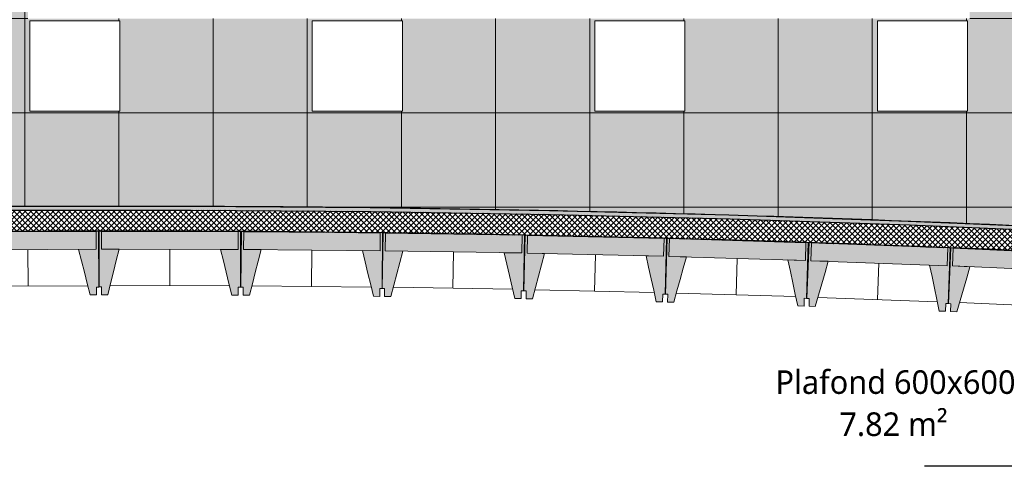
# Model space of a CAD drawing. Header units: centimetres. Extents: x -3137 to 8943, y -3619 to 550.
# Tile 20 of 47: x 4653 to 5280, y -2202 to -1918. Entities that reach past the tile are written whole.
import ezdxf

# ---------------------------------------------------------------- set-up
doc = ezdxf.new("R2010")
doc.units = ezdxf.units.CM
for name, color, linetype, lineweight in [('0-1', 7, 'Continuous', 5), ('ANNOTATIONS-6', 7, 'Continuous', 18), ('HACHURE_C-5', 7, 'Continuous', 18), ('MUR_C', 7, 'Continuous', 25), ('OSSATURE', 7, 'Continuous', 18), ('OSSATURE_C', 7, 'Continuous', 18), ('Z', 7, 'Continuous', 18)]:
    doc.layers.add(name, color=color, linetype=linetype, lineweight=lineweight)
for name, color, linetype, lineweight, true_color in [('ANNOTATIONS-5', 7, 'Continuous', 18, 0xffcd9b), ('HACHURE_C-3', 7, 'Continuous', 5, 0xdadada), ('OSSATURE-4', 7, 'Continuous', 5, 0x787878), ('OSSATURE-5', 5, 'Continuous', 25, 0x0000ff), ('TITRARCHI-1', 1, 'Continuous', 30, 0xff0000)]:
    doc.layers.add(name, color=color, linetype=linetype, lineweight=lineweight, true_color=true_color)
doc.styles.add('Trebuchet MS_1', font='trebuc.ttf', dxfattribs={"height": 15})

# ---------------------------------------------------------------- blocks, each defined once
blk = doc.blocks.new('B02_ARC_rvt-3-DDDD_AAA_NNNN_CCC_1_50_N0_Faux plafonds')
at = {"layer": 'ANNOTATIONS-6'}
h = blk.add_hatch(dxfattribs=at)
h.set_pattern_fill('FP_63', color=256, style=0, pattern_type=2)
h.set_pattern_definition([(270, (-1884.083, -1737.12), (-60, -4e-15), []), (180, (-1884.083, -1737.12), (7e-15, 60), [])])
h.paths.add_polyline_path([(-1509.15, -2050.85), (-1498.12, -1917.81), (-1479.09, -1919.39), (-1439.61, -1443.36), (-1565.11, -1437.65), (-1614.1, -1435.8), (-1676.26, -1433.51), (-1721.9, -1432.12), (-1803.96, -1429.9), (-1842.94, -1429.02), (-1918.66, -1427.64), (-1962.51, -1427.01), (-2035.75, -1426.32), (-2081.41, -1426.03), (-2192.7, -1426.06), (-2205.41, -1426.12), (-2318.27, -1427.16), (-2308.86, -2037.77), (-2194.44, -2036.63), (-2080.01, -2036.5), (-1965.59, -2037.37), (-1851.18, -2039.25), (-1736.79, -2042.13), (-1622.43, -2046.01), (-1509.15, -2050.85)])
h.paths.add_polyline_path([(-2002.93, -1975.97), (-2002.93, -1918.57), (-1945.53, -1918.57), (-1945.53, -1975.97)])
h.paths.add_polyline_path([(-2182.93, -1975.97), (-2182.93, -1918.57), (-2125.53, -1918.57), (-2125.53, -1975.97), (-2148.06, -1975.97)])
h.paths.add_polyline_path([(-1803.96, -1975.97), (-1822.93, -1975.97), (-1822.93, -1918.57), (-1765.53, -1918.57), (-1765.53, -1975.97)])
h.paths.add_polyline_path([(-1642.93, -1975.97), (-1642.93, -1918.57), (-1585.53, -1918.57), (-1585.53, -1975.97)])
h.paths.add_polyline_path([(-2033.36, -1917.12), (-2184.08, -1917.12), (-2184.08, -1557.12), (-1584.08, -1557.12), (-1584.08, -1917.12), (-1918.66, -1917.12)])
h.paths.add_polyline_path([(-2002.93, -1555.97), (-2002.93, -1498.57), (-1945.53, -1498.57), (-1945.53, -1555.97)])
h.paths.add_polyline_path([(-2148.06, -1555.97), (-2182.93, -1555.97), (-2182.93, -1498.57), (-2125.53, -1498.57), (-2125.53, -1555.97)])
h.paths.add_polyline_path([(-1822.93, -1555.97), (-1822.93, -1498.57), (-1765.53, -1498.57), (-1765.53, -1555.97)])
h.paths.add_polyline_path([(-1585.53, -1555.97), (-1642.93, -1555.97), (-1642.93, -1498.57), (-1585.53, -1498.57), (-1585.53, -1509.6)])
at = {"layer": 'HACHURE_C-3'}
h = blk.add_hatch(color=256, dxfattribs=at)
h.paths.add_polyline_path([(-1054.05, -2082.75), (-1053.84, -2080.26), (-1165.72, -2071.55), (-1277.46, -2063.82), (-1389.26, -2057.05), (-1500.91, -2051.27), (-1501.11, -2053.73), (-1388.12, -2059.62), (-1276.63, -2066.38), (-1165.2, -2074.1), (-1055.15, -2082.67)])
h.paths.add_polyline_path([(-1508.11, -2053.4), (-1507.9, -2050.91), (-1517.2, -2050.5), (-1623.33, -2045.98), (-1737.55, -2042.1), (-1851.79, -2039.23), (-1966.06, -2037.37), (-2080.34, -2036.5), (-2194.62, -2036.63), (-2308.9, -2037.77), (-2308.86, -2040.27), (-2194.44, -2039.13), (-2080.01, -2039), (-1965.59, -2039.87), (-1851.18, -2041.75), (-1736.79, -2044.63), (-1622.43, -2048.51), (-1508.53, -2053.38)])
at = {"layer": 'HACHURE_C-5'}
h = blk.add_hatch(dxfattribs=at)
h.set_pattern_fill('FP_43', color=256, style=0, pattern_type=2)
h.set_pattern_definition([(45, (0, 0), (-1.767767, 1.767767), []), (135, (0, 0), (-1.767767, -1.767767), [])])
h.paths.add_polyline_path([(-1055.15, -2096.21), (-1054.05, -2082.75), (-1165.72, -2074.06), (-1277.46, -2066.32), (-1389.26, -2059.55), (-1508.11, -2053.4), (-1622.43, -2048.51), (-1736.79, -2044.63), (-1851.18, -2041.75), (-1965.59, -2039.87), (-2080.01, -2039), (-2194.44, -2039.13), (-2311.36, -2040.3), (-2311.15, -2053.8), (-2308.65, -2053.76), (-2183.19, -2052.57), (-2057.72, -2052.59), (-1932.26, -2053.82), (-1803.96, -2056.33), (-1681.39, -2059.89), (-1556.02, -2064.74), (-1430.69, -2070.8), (-1305.43, -2078.06), (-1180.25, -2086.53), (-1058.4, -2095.96)])
at = {"layer": 'ANNOTATIONS-6'}
for p, q in [((-2182.93, -1918.57), (-2125.53, -1918.57)), ((-2182.93, -1975.97), (-2182.93, -1918.57)), ((-2182.93, -1918.57), (-2182.93, -1975.97)), ((-2125.53, -1918.57), (-2182.93, -1918.57)), ((-2125.53, -1918.57), (-2125.53, -1975.97)), ((-2125.53, -1975.97), (-2125.53, -1918.57)), ((-2002.93, -1918.57), (-1945.53, -1918.57)), ((-2002.93, -1975.97), (-2002.93, -1918.57)), ((-2002.93, -1918.57), (-2002.93, -1975.97)), ((-1945.53, -1918.57), (-2002.93, -1918.57)), ((-1945.53, -1918.57), (-1945.53, -1975.97)), ((-1945.53, -1975.97), (-1945.53, -1918.57)), ((-1822.93, -1975.97), (-1822.93, -1918.57)), ((-1822.93, -1918.57), (-1765.53, -1918.57)), ((-1765.53, -1918.57), (-1822.93, -1918.57)), ((-1822.93, -1918.57), (-1822.93, -1975.97)), ((-1765.53, -1918.57), (-1765.53, -1975.97)), ((-1765.53, -1975.97), (-1765.53, -1918.57)), ((-1642.93, -1918.57), (-1585.53, -1918.57)), ((-1642.93, -1975.97), (-1642.93, -1918.57)), ((-1642.93, -1918.57), (-1642.93, -1975.97)), ((-1585.53, -1918.57), (-1642.93, -1918.57)), ((-1585.53, -1918.57), (-1585.53, -1975.97)), ((-1585.53, -1975.97), (-1585.53, -1918.57)), ((-2125.53, -1975.97), (-2182.93, -1975.97)), ((-2182.93, -1975.97), (-2125.53, -1975.97)), ((-1945.53, -1975.97), (-2002.93, -1975.97)), ((-2002.93, -1975.97), (-1945.53, -1975.97)), ((-1765.53, -1975.97), (-1822.93, -1975.97)), ((-1822.93, -1975.97), (-1765.53, -1975.97)), ((-1585.53, -1975.97), (-1642.93, -1975.97)), ((-1642.93, -1975.97), (-1585.53, -1975.97))]:
    blk.add_line(p, q, dxfattribs=at)
blk.add_arc((-2122.26, -15080.1), 13043.67, 87.305877, 90.819869, dxfattribs=at)
blk.add_arc((-2122.26, -15080.1), 13043.67, 87.305877, 90.819869, dxfattribs=at)
at = {"layer": 'MUR_C', "flags": 128}
for points in [[(-2308.9, -2037.77), (-2194.62, -2036.63), (-2080.34, -2036.5), (-1966.06, -2037.37), (-1851.79, -2039.23), (-1737.55, -2042.1), (-1623.33, -2045.98), (-1509.15, -2050.85)], [(-2308.86, -2040.27), (-2194.44, -2039.13), (-2080.01, -2039), (-1965.59, -2039.87), (-1851.18, -2041.75), (-1736.79, -2044.63), (-1622.43, -2048.51), (-1508.11, -2053.4)]]:
    blk.add_lwpolyline(points, dxfattribs=at)
at = {"layer": 'MUR_C'}
blk.add_arc((-2122.26, -15080.1), 13027.67, 85.301609, 90.819797, dxfattribs=at)
blk = doc.blocks.new('20_MUR PREFA_01 - MODULE_01 B-V151-DDDD_AAA_NNNN_CCC_1_50_N0_Faux plafonds')
at = {"layer": 'Z'}
for p, q in [((0, 11.46), (0, 34.62)), ((0, 0.05), (0, 0.15))]:
    blk.add_line(p, q, dxfattribs=at)
blk = doc.blocks.new('20_MUR PREFA_01 - MODULE_01 B-V152-DDDD_AAA_NNNN_CCC_1_50_N0_Faux plafonds')
at = {"layer": 'Z'}
for p, q in [((0, 11.46), (0, 34.62)), ((0, 0.07), (0, 0.15))]:
    blk.add_line(p, q, dxfattribs=at)
blk = doc.blocks.new('20_MUR PREFA_01 - MODULE_01 B-V153-DDDD_AAA_NNNN_CCC_1_50_N0_Faux plafonds')
at = {"layer": 'Z'}
for p, q in [((0, 11.46), (0, 34.62)), ((0, -0.01), (0, 0.15))]:
    blk.add_line(p, q, dxfattribs=at)
blk = doc.blocks.new('20_MUR PREFA_01 - MODULE_01 B-V154-DDDD_AAA_NNNN_CCC_1_50_N0_Faux plafonds')
at = {"layer": 'Z'}
for p, q in [((0, 11.46), (0, 34.62)), ((0, 0.01), (0, 0.15))]:
    blk.add_line(p, q, dxfattribs=at)
blk = doc.blocks.new('20_MUR PREFA_01 - MODULE_01 B-V155-DDDD_AAA_NNNN_CCC_1_50_N0_Faux plafonds')
at = {"layer": 'Z'}
for p, q in [((0, 11.46), (0, 34.62)), ((0, 0.09), (0, 0.15))]:
    blk.add_line(p, q, dxfattribs=at)
blk = doc.blocks.new('20_MUR PREFA_01 - MODULE_01 B-V156-DDDD_AAA_NNNN_CCC_1_50_N0_Faux plafonds')
at = {"layer": 'Z'}
for p, q in [((0, 11.46), (0, 34.62)), ((0, 0.07), (0, 0.15))]:
    blk.add_line(p, q, dxfattribs=at)
blk = doc.blocks.new('20_MUR PREFA_01 - MODULE_01 B-V157-DDDD_AAA_NNNN_CCC_1_50_N0_Faux plafonds')
at = {"layer": 'Z'}
for p, q in [((0, 11.46), (0, 34.62)), ((0, -0.13), (0, 0.15))]:
    blk.add_line(p, q, dxfattribs=at)
blk = doc.blocks.new('B02_DC_STR_rvt-3-DDDD_AAA_NNNN_CCC_1_50_N0_Faux plafonds')
at = {"layer": 'ANNOTATIONS-6'}
h = blk.add_hatch(dxfattribs=at)
h.set_pattern_fill('FP_74', color=256, style=0, pattern_type=2)
h.set_pattern_definition([(46.234, (-1628.735, 48.803), (6.788105, 17.08677), [0.40481, -6.955, 0.40481, -6.955, -39.254]), (46.234, (-1628.735, 48.803), (6.788105, 17.08677), [-14.72, 0.40481, -14.315, 0.40481, -6.955, -17.174]), (46.234, (-1628.735, 48.803), (6.788105, 17.08677), [-36.801, 0.40481, -4.502, 0.40481, -11.862]), (96.229, (-1626.19, 56.461), (-4.8637842, 24.5622786), [1.29, -22.171, 1.29, -22.171, -125.126]), (96.229, (-1626.19, 56.461), (-4.8637842, 24.5622786), [-46.922, 1.29, -45.632, 1.29, -22.171, -54.743]), (96.229, (-1626.19, 56.461), (-4.8637842, 24.5622786), [-117.306, 1.29, -14.35, 1.29, -37.812]), (264.92, (-1625.341, 77.346), (-1.9244539, -41.6491927), [1.581, -27.17, 1.581, -27.17, -153.338]), (264.92, (-1625.341, 77.346), (-1.9244539, -41.6491927), [-57.502, 1.581, -55.92, 1.581, -27.17, -67.085]), (264.92, (-1625.341, 77.346), (-1.9244539, -41.6491927), [-143.754, 1.581, -17.586, 1.581, -46.337])])
h.paths.add_polyline_path([(-1686.53, -2060.96), (-1686.49, -2059.74), (-1686.94, -2059.73), (-1686.94, -2060.95)])
h.paths.add_polyline_path([(-1666.05, -1433.89), (-1666.05, -1433.82), (-1670.55, -1433.72)])
h = blk.add_hatch(dxfattribs=at)
h.set_pattern_fill('FP_70', color=256, style=0, pattern_type=2)
h.set_pattern_definition([(0, (0, 0), (40.64, 10.16), [1.676, -28.804, 1.676, -28.804, -162.56]), (0, (0, 0), (40.64, 10.16), [-60.96, 1.676, -59.284, 1.676, -28.804, -71.12]), (0, (0, 0), (40.64, 10.16), [-152.4, 1.676, -18.644, 1.676, -49.124]), (120, (15.24, 5.08), (-29.11882, 30.115272), [1.676, -28.804, 1.676, -28.804, -162.56]), (120, (15.24, 5.08), (-29.11882, 30.115272), [-60.96, 1.676, -59.284, 1.676, -28.804, -71.12]), (120, (15.24, 5.08), (-29.11882, 30.115272), [-152.4, 1.676, -18.644, 1.676, -49.124]), (240, (20.32, 25.4), (-11.52118, -40.275272), [1.676, -28.804, 1.676, -28.804, -162.56]), (240, (20.32, 25.4), (-11.52118, -40.275272), [-60.96, 1.676, -59.284, 1.676, -28.804, -71.12]), (240, (20.32, 25.4), (-11.52118, -40.275272), [-152.4, 1.676, -18.644, 1.676, -49.124])])
h.paths.add_polyline_path([(-1596.15, -2064.24), (-1596.1, -2063.19), (-1596.55, -2063.17), (-1596.55, -2064.22)])
at = {"layer": 'OSSATURE-4'}
for points in [[(-2227.61, -2064.37), (-2140.62, -2063.96), (-2140.67, -2052.65), (-2227.67, -2053.06), (-2227.61, -2064.32)], [(-2144.48, -2093.04), (-2140.48, -2093.02), (-2140.48, -2088.02), (-2139, -2088.01), (-2139.17, -2052.5), (-2154.67, -2052.57), (-2154.63, -2052.72), (-2140.67, -2052.65), (-2140.67, -2063.96), (-2151.79, -2064.02), (-2145.74, -2088.02)], [(-2133.24, -2092.95), (-2126, -2063.9), (-2137.17, -2063.88), (-2137.15, -2052.57), (-2123.18, -2052.57), (-2123.15, -2052.45), (-2138.65, -2052.42), (-2138.73, -2087.93), (-2137.23, -2087.94), (-2137.23, -2092.94), (-2137.17, -2092.94)], [(-2050.18, -2064.08), (-2050.18, -2052.76), (-2137.15, -2052.6), (-2137.15, -2063.88), (-2057.79, -2064.06)], [(-2050.24, -2093.13), (-2050.18, -2088.13), (-2048.73, -2088.14), (-2048.65, -2052.62), (-2064.14, -2052.62), (-2064.11, -2052.73), (-2050.15, -2052.76), (-2050.18, -2064.08), (-2061.35, -2064.05), (-2054.24, -2093.12)], [(-2043, -2093.19), (-2035.56, -2064.2), (-2046.74, -2064.09), (-2046.63, -2052.78), (-2032.67, -2052.91), (-2032.63, -2052.77), (-2048.13, -2052.62), (-2048.46, -2088.14), (-2046.96, -2088.15), (-2046.96, -2093.15)], [(-1959.74, -2064.89), (-1959.64, -2053.58), (-2046.63, -2052.78), (-2046.74, -2064.09), (-1967.46, -2064.82)], [(-1960.01, -2093.95), (-1959.96, -2088.95), (-1958.46, -2088.96), (-1958.13, -2053.45), (-1973.63, -2053.31), (-1973.6, -2053.45), (-1959.64, -2053.58), (-1959.74, -2064.89), (-1970.91, -2064.79), (-1964.01, -2093.91)], [(-1952.92, -2094.05), (-1945.28, -2065.12), (-1956.45, -2064.93), (-1956.27, -2053.63), (-1942.31, -2053.85), (-1942.27, -2053.71), (-1957.77, -2053.46), (-1958.34, -2088.97), (-1956.84, -2088.99), (-1956.92, -2093.99), (-1956.84, -2093.99)], [(-1869.47, -2066.34), (-1869.28, -2055.03), (-1956.27, -2053.63), (-1956.45, -2064.93), (-1877.29, -2066.21)], [(-1869.93, -2095.39), (-1869.85, -2090.39), (-1868.35, -2090.42), (-1867.78, -2054.91), (-1883.28, -2054.66), (-1883.25, -2054.8), (-1869.28, -2055.03), (-1869.47, -2066.34), (-1880.64, -2066.16), (-1873.93, -2095.33)], [(-1862.76, -2095.55), (-1854.92, -2066.66), (-1866.09, -2066.41), (-1865.83, -2055.1), (-1851.87, -2055.42), (-1851.83, -2055.27), (-1867.33, -2054.92), (-1868.15, -2090.42), (-1866.65, -2090.46), (-1866.76, -2095.46), (-1866.65, -2095.46)], [(-1779.12, -2068.41), (-1778.86, -2057.1), (-1865.83, -2055.1), (-1866.09, -2066.41), (-1787.04, -2068.23)], [(-1779.79, -2097.46), (-1779.67, -2092.46), (-1778.17, -2092.5), (-1777.35, -2056.99), (-1792.85, -2056.63), (-1792.82, -2056.78), (-1778.86, -2057.1), (-1779.12, -2068.41), (-1790.29, -2068.15), (-1783.79, -2097.37)], [(-1772.62, -2097.67), (-1764.58, -2068.84), (-1775.74, -2068.5), (-1775.4, -2057.2), (-1761.45, -2057.61), (-1761.41, -2057.47), (-1776.9, -2057.01), (-1777.96, -2092.5), (-1776.47, -2092.55), (-1776.62, -2097.55), (-1776.47, -2097.55)], [(-1688.78, -2071.11), (-1688.44, -2059.8), (-1775.4, -2057.2), (-1775.74, -2068.5), (-1689.25, -2071.1)], [(-1689.65, -2100.16), (-1689.5, -2095.16), (-1688.01, -2095.2), (-1686.94, -2059.7), (-1702.43, -2059.24), (-1702.4, -2059.39), (-1688.44, -2059.8), (-1688.78, -2071.11), (-1699.95, -2070.78), (-1693.65, -2100.04)], [(-1682.49, -2100.41), (-1674.25, -2071.64), (-1685.41, -2071.23), (-1684.99, -2059.92), (-1671.04, -2060.44), (-1671, -2060.29), (-1686.49, -2059.72), (-1687.8, -2095.21), (-1686.3, -2095.27), (-1686.48, -2100.26), (-1686.3, -2100.27)], [(-1598.47, -2074.44), (-1598.05, -2063.13), (-1684.99, -2059.92), (-1685.41, -2071.23), (-1603.23, -2074.26)], [(-1599.54, -2103.47), (-1599.36, -2098.48), (-1597.86, -2098.53), (-1596.55, -2063.04), (-1612.04, -2062.47), (-1612.01, -2062.62), (-1598.05, -2063.13), (-1598.47, -2074.44), (-1609.64, -2074.02), (-1603.54, -2103.33)], [(-1592.38, -2103.78), (-1583.94, -2075.06), (-1595.1, -2074.57), (-1594.6, -2063.27), (-1580.65, -2063.89), (-1580.61, -2063.74), (-1596.1, -2063.06), (-1597.65, -2098.54), (-1596.15, -2098.61), (-1596.37, -2103.6), (-1596.15, -2103.61)], [(-1508.18, -2078.39), (-1507.74, -2067.09), (-1594.6, -2063.27), (-1595.1, -2074.57), (-1516.4, -2078.03)]]:
    blk.add_hatch(color=256, dxfattribs=at).paths.add_polyline_path(points)
at = {"layer": 'ANNOTATIONS-6'}
for p, q in [((-1686.98, -2060.95), (-1686.53, -2060.96)), ((-1686.53, -2060.96), (-1686.98, -2060.95)), ((-1596.59, -2064.22), (-1596.15, -2064.24)), ((-1596.15, -2064.24), (-1596.59, -2064.22))]:
    blk.add_line(p, q, dxfattribs=at)
at = {"layer": 'OSSATURE'}
for p, q in [((-2222.05, -2087.51), (-2145.96, -2087.15)), ((-2131.77, -2087.05), (-2055.68, -2087.22)), ((-2041.49, -2087.3), (-1965.41, -2088)), ((-1951.37, -2088.18), (-1875.29, -2089.41)), ((-1861.17, -2089.69), (-1785.1, -2091.44)), ((-1770.99, -2091.82), (-1694.93, -2094.1)), ((-1680.81, -2094.57), (-1604.78, -2097.38)), ((-1590.67, -2097.95), (-1514.65, -2101.29))]:
    blk.add_line(p, q, dxfattribs=at)
at = {"layer": 'OSSATURE_C'}
for p, q in [((-2227.67, -2053.06), (-2140.67, -2052.65)), ((-2154.67, -2052.57), (-2139.17, -2052.5)), ((-2154.63, -2052.72), (-2154.67, -2052.57)), ((-2140.67, -2052.65), (-2154.63, -2052.72)), ((-2140.62, -2063.96), (-2140.67, -2052.65)), ((-2140.67, -2052.65), (-2140.62, -2063.96)), ((-2139.17, -2052.5), (-2139, -2088.01)), ((-2138.73, -2087.93), (-2138.65, -2052.42)), ((-2138.65, -2052.42), (-2123.15, -2052.45)), ((-2137.15, -2052.57), (-2137.17, -2063.88)), ((-2137.17, -2063.88), (-2137.15, -2052.57)), ((-2123.19, -2052.6), (-2137.15, -2052.57)), ((-2137.15, -2052.57), (-2050.15, -2052.76)), ((-2123.15, -2052.45), (-2123.19, -2052.6)), ((-2064.11, -2052.73), (-2064.15, -2052.59)), ((-2064.15, -2052.59), (-2048.65, -2052.62)), ((-2050.15, -2052.76), (-2064.11, -2052.73)), ((-2050.18, -2064.08), (-2050.15, -2052.76)), ((-2050.15, -2052.76), (-2050.18, -2064.08)), ((-2048.65, -2052.62), (-2048.73, -2088.14)), ((-2048.46, -2088.14), (-2048.13, -2052.62)), ((-2048.13, -2052.62), (-2032.63, -2052.77)), ((-2046.63, -2052.78), (-2046.74, -2064.09)), ((-2046.74, -2064.09), (-2046.63, -2052.78)), ((-2032.67, -2052.91), (-2046.63, -2052.78)), ((-2046.63, -2052.78), (-1959.64, -2053.58)), ((-2032.63, -2052.77), (-2032.67, -2052.91)), ((-1973.6, -2053.45), (-1973.63, -2053.31)), ((-1973.63, -2053.31), (-1958.13, -2053.45)), ((-1959.64, -2053.58), (-1973.6, -2053.45)), ((-1959.74, -2064.89), (-1959.64, -2053.58)), ((-1959.64, -2053.58), (-1959.74, -2064.89)), ((-1958.13, -2053.45), (-1958.46, -2088.96)), ((-1958.34, -2088.97), (-1957.77, -2053.46)), ((-1957.77, -2053.46), (-1942.27, -2053.71)), ((-1956.27, -2053.63), (-1956.45, -2064.93)), ((-1956.45, -2064.93), (-1956.27, -2053.63)), ((-1942.31, -2053.85), (-1956.27, -2053.63)), ((-1956.27, -2053.63), (-1869.28, -2055.03)), ((-1942.27, -2053.71), (-1942.31, -2053.85)), ((-1883.25, -2054.8), (-1883.28, -2054.66)), ((-1883.28, -2054.66), (-1867.78, -2054.91)), ((-1869.28, -2055.03), (-1883.25, -2054.8)), ((-1869.47, -2066.34), (-1869.28, -2055.03)), ((-1869.28, -2055.03), (-1869.47, -2066.34)), ((-1867.78, -2054.91), (-1868.35, -2090.42)), ((-1868.15, -2090.42), (-1867.33, -2054.92)), ((-1867.33, -2054.92), (-1851.83, -2055.27)), ((-1865.83, -2055.1), (-1866.09, -2066.41)), ((-1866.09, -2066.41), (-1865.83, -2055.1)), ((-1851.87, -2055.42), (-1865.83, -2055.1)), ((-1865.83, -2055.1), (-1778.86, -2057.1)), ((-1851.83, -2055.27), (-1851.87, -2055.42)), ((-1792.82, -2056.78), (-1792.85, -2056.63)), ((-1792.85, -2056.63), (-1777.35, -2056.99)), ((-1778.86, -2057.1), (-1792.82, -2056.78)), ((-1779.12, -2068.41), (-1778.86, -2057.1)), ((-1778.86, -2057.1), (-1779.12, -2068.41)), ((-1777.35, -2056.99), (-1778.17, -2092.5)), ((-1777.96, -2092.5), (-1776.9, -2057.01)), ((-1776.9, -2057.01), (-1761.41, -2057.47)), ((-1775.4, -2057.2), (-1775.74, -2068.5)), ((-1775.74, -2068.5), (-1775.4, -2057.2)), ((-1761.45, -2057.61), (-1775.4, -2057.2)), ((-1775.4, -2057.2), (-1688.44, -2059.8)), ((-1761.41, -2057.47), (-1761.45, -2057.61)), ((-1702.4, -2059.39), (-1702.43, -2059.24)), ((-1702.43, -2059.24), (-1686.94, -2059.7)), ((-1688.44, -2059.8), (-1702.4, -2059.39)), ((-1688.78, -2071.11), (-1688.44, -2059.8)), ((-1688.44, -2059.8), (-1688.78, -2071.11)), ((-1686.94, -2059.7), (-1688.01, -2095.2)), ((-1687.8, -2095.21), (-1686.49, -2059.72)), ((-1686.49, -2059.72), (-1671, -2060.29)), ((-1684.99, -2059.92), (-1685.41, -2071.23)), ((-1685.41, -2071.23), (-1684.99, -2059.92)), ((-1671.04, -2060.44), (-1684.99, -2059.92)), ((-1684.99, -2059.92), (-1598.05, -2063.13)), ((-1671, -2060.29), (-1671.04, -2060.44)), ((-1612.01, -2062.62), (-1612.04, -2062.47)), ((-1612.04, -2062.47), (-1596.55, -2063.04)), ((-1598.05, -2063.13), (-1612.01, -2062.62)), ((-1598.47, -2074.44), (-1598.05, -2063.13)), ((-1598.05, -2063.13), (-1598.47, -2074.44)), ((-1596.55, -2063.04), (-1597.86, -2098.53)), ((-1597.65, -2098.54), (-1596.1, -2063.06)), ((-1596.1, -2063.06), (-1580.61, -2063.74)), ((-1594.6, -2063.27), (-1595.1, -2074.57)), ((-1595.1, -2074.57), (-1594.6, -2063.27)), ((-1580.65, -2063.89), (-1594.6, -2063.27)), ((-1594.6, -2063.27), (-1507.69, -2067.09)), ((-2140.62, -2063.96), (-2227.61, -2064.37)), ((-2151.79, -2064.02), (-2140.62, -2063.96)), ((-2137.17, -2063.88), (-2126, -2063.9)), ((-2050.18, -2064.08), (-2137.17, -2063.88)), ((-2061.35, -2064.05), (-2050.18, -2064.08)), ((-2046.74, -2064.09), (-2035.56, -2064.2)), ((-1959.74, -2064.89), (-2046.74, -2064.09)), ((-1970.91, -2064.79), (-1959.74, -2064.89)), ((-1956.45, -2064.93), (-1945.28, -2065.12)), ((-1869.47, -2066.34), (-1956.45, -2064.93)), ((-1880.64, -2066.16), (-1869.47, -2066.34)), ((-1866.09, -2066.41), (-1854.92, -2066.66)), ((-1779.12, -2068.41), (-1866.09, -2066.41)), ((-1790.29, -2068.15), (-1779.12, -2068.41)), ((-1775.74, -2068.5), (-1764.58, -2068.84)), ((-1688.78, -2071.11), (-1775.74, -2068.5)), ((-1580.61, -2063.74), (-1580.65, -2063.89)), ((-1699.95, -2070.78), (-1688.78, -2071.11)), ((-1685.41, -2071.23), (-1674.25, -2071.64)), ((-1598.47, -2074.44), (-1685.41, -2071.23)), ((-1609.64, -2074.02), (-1598.47, -2074.44)), ((-1595.1, -2074.57), (-1583.94, -2075.06)), ((-1508.18, -2078.39), (-1595.1, -2074.57)), ((-2139, -2088.01), (-2140.5, -2088.02)), ((-2140.5, -2088.02), (-2140.48, -2093.02)), ((-2137.23, -2087.94), (-2138.73, -2087.93)), ((-2137.24, -2092.94), (-2137.23, -2087.94)), ((-2050.23, -2088.13), (-2050.24, -2093.13)), ((-2048.73, -2088.14), (-2050.23, -2088.13)), ((-2046.96, -2088.15), (-2048.46, -2088.14)), ((-2047, -2093.15), (-2046.96, -2088.15)), ((-2140.48, -2093.02), (-2144.48, -2093.04)), ((-2133.24, -2092.95), (-2137.24, -2092.94)), ((-2050.24, -2093.13), (-2054.24, -2093.12)), ((-2043, -2093.19), (-2047, -2093.15)), ((-1960.01, -2093.95), (-1964.01, -2093.91)), ((-1959.96, -2088.95), (-1960.01, -2093.95)), ((-1958.46, -2088.96), (-1959.96, -2088.95)), ((-1956.84, -2088.99), (-1958.34, -2088.97)), ((-1956.92, -2093.99), (-1956.84, -2088.99)), ((-1952.92, -2094.05), (-1956.92, -2093.99)), ((-1869.85, -2090.39), (-1869.93, -2095.39)), ((-1868.35, -2090.42), (-1869.85, -2090.39)), ((-1866.65, -2090.46), (-1868.15, -2090.42)), ((-1866.76, -2095.46), (-1866.65, -2090.46)), ((-1779.67, -2092.46), (-1779.79, -2097.46)), ((-1778.17, -2092.5), (-1779.67, -2092.46)), ((-1776.47, -2092.55), (-1777.96, -2092.5)), ((-1776.62, -2097.55), (-1776.47, -2092.55)), ((-1869.93, -2095.39), (-1873.93, -2095.33)), ((-1862.76, -2095.55), (-1866.76, -2095.46)), ((-1779.79, -2097.46), (-1783.79, -2097.37)), ((-1772.62, -2097.67), (-1776.62, -2097.55)), ((-1689.65, -2100.16), (-1693.65, -2100.04)), ((-1689.5, -2095.16), (-1689.65, -2100.16)), ((-1688.01, -2095.2), (-1689.5, -2095.16)), ((-1686.3, -2095.27), (-1687.8, -2095.21)), ((-1686.48, -2100.26), (-1686.3, -2095.27)), ((-1682.49, -2100.41), (-1686.48, -2100.26)), ((-1599.36, -2098.48), (-1599.54, -2103.47)), ((-1597.86, -2098.53), (-1599.36, -2098.48)), ((-1596.15, -2098.61), (-1597.65, -2098.54)), ((-1596.37, -2103.6), (-1596.15, -2098.61)), ((-1599.54, -2103.47), (-1603.54, -2103.33)), ((-1592.38, -2103.78), (-1596.37, -2103.6))]:
    blk.add_line(p, q, dxfattribs=at)
at = {"layer": 'OSSATURE_C', "flags": 128}
for points in [[(-2144.48, -2093.04), (-2146.31, -2085.78), (-2148.13, -2078.53), (-2149.96, -2071.27), (-2151.79, -2064.02)], [(-2126, -2063.9), (-2127.81, -2071.16), (-2129.62, -2078.42), (-2131.43, -2085.69), (-2133.24, -2092.95)], [(-2054.24, -2093.12), (-2056.02, -2085.86), (-2057.79, -2078.59), (-2059.57, -2071.32), (-2061.35, -2064.05)], [(-2035.56, -2064.2), (-2037.42, -2071.44), (-2039.28, -2078.69), (-2041.14, -2085.94), (-2043, -2093.19)], [(-1964.01, -2093.91), (-1965.73, -2086.63), (-1967.46, -2079.35), (-1969.18, -2072.07), (-1970.91, -2064.79)], [(-1945.28, -2065.12), (-1947.19, -2072.35), (-1949.1, -2079.58), (-1951.01, -2086.82), (-1952.92, -2094.05)], [(-1873.93, -2095.33), (-1875.61, -2088.03), (-1877.29, -2080.74), (-1878.96, -2073.45), (-1880.64, -2066.16)], [(-1854.92, -2066.66), (-1856.88, -2073.88), (-1858.84, -2081.11), (-1860.8, -2088.33), (-1862.76, -2095.55)], [(-1783.79, -2097.37), (-1785.41, -2090.06), (-1787.04, -2082.76), (-1788.66, -2075.46), (-1790.29, -2068.15)], [(-1764.58, -2068.84), (-1766.59, -2076.04), (-1768.6, -2083.25), (-1770.61, -2090.46), (-1772.62, -2097.67)], [(-1693.65, -2100.04), (-1695.23, -2092.72), (-1696.8, -2085.41), (-1698.38, -2078.09), (-1699.95, -2070.78)], [(-1674.25, -2071.64), (-1676.31, -2078.83), (-1678.37, -2086.02), (-1680.43, -2093.22), (-1682.49, -2100.41)], [(-1603.54, -2103.33), (-1605.06, -2096), (-1606.59, -2088.68), (-1608.11, -2081.35), (-1609.64, -2074.02)], [(-1583.94, -2075.06), (-1586.05, -2082.24), (-1588.16, -2089.42), (-1590.27, -2096.6), (-1592.38, -2103.78)]]:
    blk.add_lwpolyline(points, dxfattribs=at)
at = {"layer": 'OSSATURE-5'}
for name, p, rotation in [('20_MUR PREFA_01 - MODULE_01 B-V157-DDDD_AAA_NNNN_CCC_1_50_N0_Faux plafonds', (-2184.17, -2052.71), 180.2680427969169), ('20_MUR PREFA_01 - MODULE_01 B-V156-DDDD_AAA_NNNN_CCC_1_50_N0_Faux plafonds', (-2093.65, -2052.52), 179.8707737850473), ('20_MUR PREFA_01 - MODULE_01 B-V155-DDDD_AAA_NNNN_CCC_1_50_N0_Faux plafonds', (-2003.13, -2053.04), 179.4735047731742), ('20_MUR PREFA_01 - MODULE_01 B-V154-DDDD_AAA_NNNN_CCC_1_50_N0_Faux plafonds', (-1912.78, -2054.18), 179.0762357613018), ('20_MUR PREFA_01 - MODULE_01 B-V153-DDDD_AAA_NNNN_CCC_1_50_N0_Faux plafonds', (-1822.34, -2055.95), 178.6789667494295), ('20_MUR PREFA_01 - MODULE_01 B-V152-DDDD_AAA_NNNN_CCC_1_50_N0_Faux plafonds', (-1731.92, -2058.35), 178.2816977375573), ('20_MUR PREFA_01 - MODULE_01 B-V151-DDDD_AAA_NNNN_CCC_1_50_N0_Faux plafonds', (-1641.52, -2061.38), 177.8844287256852)]:
    blk.add_blockref(name, p, dxfattribs=dict(at, rotation=rotation))

msp = doc.modelspace()

# ---------------------------------------------------------------- hatches: boundary and pattern name
at = {"layer": 'ANNOTATIONS-5'}
h = msp.add_hatch(color=256, dxfattribs=at)
h.paths.add_polyline_path([(5332.969, -2050.847), (5344.004, -1917.808), (5363.029, -1919.386), (5402.511, -1443.363), (5277.013, -1437.653), (5228.022, -1435.797), (5157.02, -1433.242), (5120.22, -1432.12), (5038.168, -1429.899), (4999.181, -1429.023), (4923.468, -1427.641), (4879.613, -1427.007), (4806.371, -1426.324), (4760.712, -1426.029), (4649.42, -1426.064), (4636.717, -1426.124), (4523.857, -1427.161), (4533.262, -2037.765), (4647.683, -2036.631), (4768.071, -2036.545), (4877.308, -2037.386), (4990.95, -2039.25), (5108.84, -2042.249), (5223.883, -2046.193), (5332.969, -2050.847)])
h.paths.add_polyline_path([(4839.19, -1975.972), (4839.19, -1918.572), (4896.59, -1918.572), (4896.59, -1975.972), (4876.061, -1975.972)])
h.paths.add_polyline_path([(4659.19, -1975.972), (4659.19, -1918.572), (4716.59, -1918.572), (4716.59, -1975.972), (4694.067, -1975.972)])
h.paths.add_polyline_path([(5038.168, -1975.972), (5019.19, -1975.972), (5019.19, -1918.572), (5076.59, -1918.572), (5076.59, -1975.972)])
h.paths.add_polyline_path([(5218.791, -1975.972), (5199.19, -1975.972), (5199.19, -1918.572), (5256.59, -1918.572), (5256.59, -1975.972), (5233.416, -1975.972)])
h.paths.add_polyline_path([(5258.04, -1917.122), (4658.04, -1917.122), (4658.04, -1557.122), (5258.04, -1557.122), (5258.04, -1876.921)])
h.paths.add_polyline_path([(4839.19, -1555.972), (4839.19, -1498.572), (4896.59, -1498.572), (4896.59, -1555.972)])
h.paths.add_polyline_path([(4716.59, -1555.972), (4659.19, -1555.972), (4659.19, -1498.572), (4716.59, -1498.572), (4716.59, -1536.822)])
h.paths.add_polyline_path([(5019.19, -1555.972), (5019.19, -1498.572), (5076.59, -1498.572), (5076.59, -1555.972)])
h.paths.add_polyline_path([(5256.59, -1555.972), (5199.19, -1555.972), (5199.19, -1498.572), (5256.59, -1498.572), (5256.59, -1555.431)])

# ---------------------------------------------------------------- linework, layer by layer
at = {"layer": 'TITRARCHI-1'}
msp.add_line((5301.225, -2202.108), (5229.092, -2202.108), dxfattribs=at)

# ---------------------------------------------------------------- block references
at = {"layer": '0-1'}
for name in ['B02_DC_STR_rvt-3-DDDD_AAA_NNNN_CCC_1_50_N0_Faux plafonds', 'B02_ARC_rvt-3-DDDD_AAA_NNNN_CCC_1_50_N0_Faux plafonds']:
    msp.add_blockref(name, (6842.123, 0), dxfattribs=at)

# ---------------------------------------------------------------- texts
at = {"layer": 'TITRARCHI-1', "char_height": 15, "attachment_point": 1, "style": 'Trebuchet MS_1'}
for s, insert, width in [('Plafond 600x600', (5134.265, -2141.03), 189.59909), ('7.82 m²', (5174.945, -2167.819), 90.99153)]:
    msp.add_mtext(s, dxfattribs=dict(at, insert=insert, width=width))

doc.saveas('drawing.dxf')
